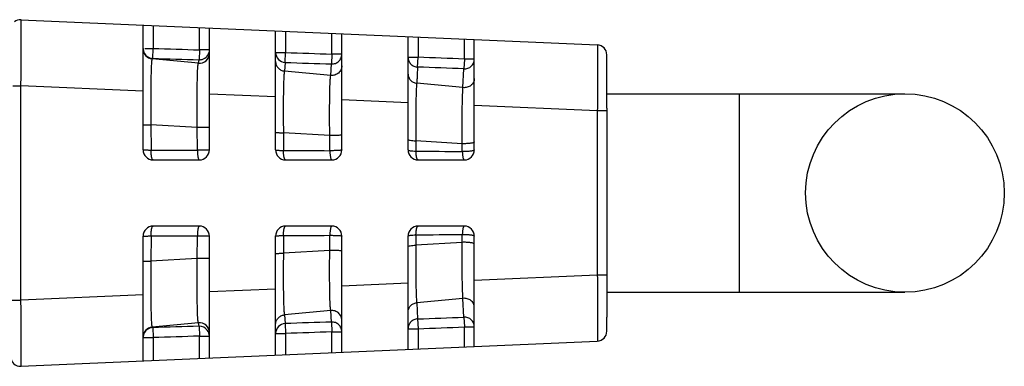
# Model space of a CAD drawing. Header units: millimetres. Extents: x 30 to 265, y 55 to 191.
# Tile 4 of 10: x 168 to 197, y 62 to 72. Entities that reach past the tile are written whole.
import ezdxf

# ---------------------------------------------------------------- set-up
doc = ezdxf.new("R2010")
doc.units = ezdxf.units.MM
doc.header["$LTSCALE"] = 16.335
doc.layers.add('00_COMPONENTS', color=7, linetype='CONTINUOUS')

msp = doc.modelspace()

# ---------------------------------------------------------------- linework, layer by layer
at = {"layer": '00_COMPONENTS', "color": 7}
for p, q in [((167.64, 72.083), (185.04, 71.324)), ((171.327, 68.147), (171.327, 71.922)), ((173.327, 68.147), (173.327, 71.835)), ((175.327, 68.147), (175.327, 71.748)), ((177.327, 68.147), (177.327, 71.66)), ((179.327, 68.147), (179.327, 71.573)), ((181.327, 68.147), (181.327, 71.486)), ((185.327, 70.597), (185.327, 71.024)), ((185.327, 69.847), (194.327, 69.847)), ((185.327, 69.414), (185.327, 64.28)), ((171.627, 67.847), (173.027, 67.847)), ((175.627, 67.847), (177.027, 67.847)), ((179.627, 67.847), (181.027, 67.847)), ((173.027, 65.847), (171.627, 65.847)), ((177.027, 65.847), (175.627, 65.847)), ((181.027, 65.847), (179.627, 65.847)), ((171.327, 61.772), (171.327, 65.547)), ((173.327, 61.859), (173.327, 65.547)), ((175.327, 61.946), (175.327, 65.547)), ((177.327, 62.034), (177.327, 65.547)), ((179.327, 62.121), (179.327, 65.547)), ((181.327, 62.208), (181.327, 65.547)), ((185.327, 63.847), (194.327, 63.847)), ((185.327, 62.67), (185.327, 63.097)), ((167.64, 61.611), (185.04, 62.37))]:
    msp.add_line(p, q, dxfattribs=at)
at = {"layer": '00_COMPONENTS', "color": 4}
for p, q in [((171.627, 71.909), (171.627, 71.214)), ((173.027, 71.172), (173.027, 71.848)), ((175.627, 71.735), (175.627, 71.091)), ((177.027, 71.044), (177.027, 71.673)), ((179.627, 71.56), (179.627, 70.949)), ((181.027, 70.893), (181.027, 71.499)), ((171.383, 71.214), (171.627, 71.214)), ((171.618, 70.914), (171.627, 71.214)), ((173.027, 71.172), (173.018, 70.872)), ((173.327, 71.172), (173.027, 71.172)), ((175.327, 71.091), (175.627, 71.091)), ((175.617, 70.791), (175.627, 71.091)), ((171.618, 70.914), (171.599, 70.897)), ((172.997, 70.768), (171.599, 70.897)), ((172.997, 70.768), (173.018, 70.872)), ((175.617, 70.791), (175.593, 70.529)), ((177.027, 71.044), (177.017, 70.745)), ((177.327, 71.044), (177.027, 71.044)), ((179.327, 70.949), (179.627, 70.949)), ((179.616, 70.651), (179.627, 70.949)), ((181.027, 70.893), (181.015, 70.597)), ((181.327, 70.893), (181.027, 70.893)), ((176.991, 70.4), (175.593, 70.529)), ((176.991, 70.4), (177.017, 70.745)), ((179.616, 70.651), (179.587, 70.161)), ((180.984, 70.032), (181.015, 70.597)), ((185.327, 69.414), (185.327, 70.597)), ((180.984, 70.032), (179.587, 70.161)), ((167.394, 70.085), (167.64, 70.085)), ((167.64, 63.609), (167.64, 70.085)), ((171.327, 69.924), (167.64, 70.085)), ((175.327, 69.75), (173.327, 69.837)), ((179.327, 69.575), (177.327, 69.662)), ((189.327, 69.847), (189.327, 63.847)), ((185.04, 69.326), (181.327, 69.488)), ((185.04, 69.326), (185.04, 64.368)), ((185.327, 69.326), (185.04, 69.326)), ((171.564, 68.908), (171.566, 68.146)), ((172.963, 68.823), (171.564, 68.908)), ((172.966, 68.142), (172.963, 68.823)), ((175.563, 68.665), (175.565, 68.133)), ((176.962, 68.58), (175.563, 68.665)), ((176.965, 68.126), (176.962, 68.58)), ((179.562, 68.422), (179.564, 68.111)), ((180.961, 68.337), (179.562, 68.422)), ((171.566, 68.146), (172.966, 68.142)), ((180.963, 68.1), (180.961, 68.337)), ((171.566, 65.548), (171.564, 64.786)), ((171.566, 65.548), (172.966, 65.552)), ((172.963, 64.871), (172.966, 65.552)), ((175.565, 65.561), (175.563, 65.029)), ((176.962, 65.114), (176.965, 65.568)), ((179.564, 65.583), (179.562, 65.272)), ((180.961, 65.356), (180.963, 65.594)), ((176.962, 65.114), (175.563, 65.029)), ((180.961, 65.356), (179.562, 65.272)), ((172.963, 64.871), (171.564, 64.786)), ((185.04, 64.368), (181.327, 64.206)), ((185.327, 64.368), (185.04, 64.368)), ((185.327, 64.28), (185.327, 63.097)), ((175.327, 63.944), (173.327, 63.857)), ((179.327, 64.119), (177.327, 64.032)), ((171.327, 63.77), (167.64, 63.609)), ((180.984, 63.662), (179.587, 63.533)), ((181.015, 63.097), (180.984, 63.662)), ((167.327, 63.609), (167.64, 63.609)), ((179.587, 63.533), (179.616, 63.043)), ((176.991, 63.294), (175.593, 63.165)), ((175.593, 63.165), (175.617, 62.903)), ((177.017, 62.949), (176.991, 63.294)), ((179.616, 63.043), (179.627, 62.745)), ((181.015, 63.097), (181.027, 62.801)), ((172.997, 62.926), (171.599, 62.797)), ((171.599, 62.797), (171.618, 62.78)), ((171.614, 62.784), (171.618, 62.78)), ((171.618, 62.78), (171.627, 62.48)), ((173.018, 62.822), (172.997, 62.926)), ((173.018, 62.822), (173.016, 62.83)), ((173.018, 62.822), (173.027, 62.522)), ((173.023, 62.822), (173.018, 62.822)), ((175.616, 62.912), (175.617, 62.903)), ((175.617, 62.903), (175.627, 62.603)), ((177.017, 62.949), (177.027, 62.65)), ((179.327, 62.745), (179.627, 62.745)), ((179.627, 62.745), (179.627, 62.134)), ((181.027, 62.801), (181.327, 62.801)), ((181.027, 62.195), (181.027, 62.801)), ((171.327, 62.48), (171.627, 62.48)), ((171.627, 62.48), (171.627, 61.785)), ((173.027, 61.846), (173.027, 62.522)), ((173.027, 62.522), (173.327, 62.522)), ((175.327, 62.603), (175.627, 62.603)), ((175.627, 62.603), (175.627, 61.959)), ((177.027, 62.021), (177.027, 62.65)), ((177.027, 62.65), (177.327, 62.65))]:
    msp.add_line(p, q, dxfattribs=at)
for points in [[(171.608, 70.905), (171.605, 70.903), (171.602, 70.9), (171.599, 70.897)], [(171.616, 70.912), (171.613, 70.909), (171.611, 70.907)], [(171.618, 70.914), (171.617, 70.913), (171.616, 70.912)], [(179.595, 70.3), (179.592, 70.256), (179.59, 70.21), (179.587, 70.161)], [(171.599, 62.797), (171.602, 62.794), (171.605, 62.792), (171.608, 62.79)], [(171.61, 62.787), (171.612, 62.786), (171.614, 62.784)]]:
    msp.add_lwpolyline(points, dxfattribs=at)
at = {"layer": '00_COMPONENTS', "color": 7}
msp.add_circle((194.327, 66.847), 3, dxfattribs=at)
for centre, start, end in [((167.627, 71.784), 87.5, 127.8431), ((185.027, 71.024), 0, 87.5), ((171.627, 68.147), 180, 270), ((173.027, 68.147), 270, 360), ((175.627, 68.147), 180, 270), ((177.027, 68.147), 270, 360), ((179.627, 68.147), 180, 270), ((181.027, 68.147), 270, 360), ((171.627, 65.547), 90, 180), ((173.027, 65.547), 0, 90), ((175.627, 65.547), 90, 180), ((177.027, 65.547), 0, 90), ((179.627, 65.547), 90, 180), ((181.027, 65.547), 0, 90), ((173.027, 62.522), 38.1622, 90.7492), ((173.027, 62.522), 0.0236, 38.1451), ((185.027, 62.67), 272.5, 360), ((167.627, 61.91), 180, 272.5)]:
    msp.add_arc(centre, 0.3, start, end, dxfattribs=at)
at = {"layer": '00_COMPONENTS', "color": 4}
for centre, radius, start, end in [((171.627, 71.214), 0.3, 179.9962, 209.4485), ((171.627, 71.196), 0.3, 180.0008, 264.667), ((173.027, 71.067), 0.3, 264.2739, 359.9539), ((175.627, 71.091), 0.3, 180.0355, 268.1684), ((173.027, 71.173), 0.301, 268.3494, 278.7067), ((162.201, -379.93), 451.215, 87.60871, 87.78662), ((159.458, -462.881), 533.913, 87.68607, 87.83633), ((159.461, 596.499), 533.837, 272.16371, 272.31399), ((171.627, 62.498), 0.3, 95.333, 179.9992), ((173.027, 62.627), 0.3, 0.0461, 95.7261), ((175.627, 62.603), 0.3, 91.8316, 179.9645), ((162.203, 513.556), 451.147, 272.21344, 272.39138), ((171.627, 62.48), 0.3, 150.5515, 180.0038)]:
    msp.add_arc(centre, radius, start, end, dxfattribs=at)
for points, knots in [([(167.64, 70.085), (167.641, 70.215), (167.642, 70.47), (167.644, 70.84), (167.645, 71.133), (167.645, 71.349), (167.646, 71.494), (167.645, 71.625), (167.645, 71.741), (167.645, 71.842), (167.644, 71.915), (167.644, 71.965), (167.643, 71.996), (167.643, 72.022), (167.642, 72.043), (167.642, 72.06), (167.642, 72.071), (167.641, 72.077), (167.641, 72.081), (167.641, 72.082), (167.64, 72.083), (167.64, 72.083)], [0, 0, 0, 0, 0.195069, 0.382696, 0.555559, 0.63439, 0.707097, 0.772994, 0.831431, 0.881855, 0.923789, 0.941442, 0.956833, 0.969924, 0.980678, 0.989071, 0.995091, 0.997208, 0.998728, 0.999653, 1, 1, 1, 1]), ([(171.366, 71.066), (171.391, 71.022), (171.465, 70.945), (171.567, 70.915), (171.618, 70.914)], [0, 0, 0, 0, 0.499863, 1, 1, 1, 1]), ([(185.04, 71.324), (185.04, 71.324), (185.041, 71.322), (185.041, 71.321), (185.041, 71.318), (185.042, 71.311), (185.042, 71.3), (185.042, 71.284), (185.043, 71.262), (185.043, 71.236), (185.044, 71.205), (185.044, 71.155), (185.045, 71.082), (185.045, 70.981), (185.045, 70.865), (185.046, 70.734), (185.045, 70.589), (185.045, 70.373), (185.044, 70.08), (185.042, 69.71), (185.041, 69.455), (185.04, 69.326)], [0, 0, 0, 0, 0.000347, 0.001272, 0.002792, 0.004908, 0.010927, 0.019321, 0.030077, 0.043172, 0.05857, 0.07623, 0.118179, 0.168628, 0.227077, 0.292983, 0.365689, 0.444506, 0.617332, 0.804927, 1, 1, 1, 1]), ([(171.599, 70.897), (171.598, 70.897), (171.595, 70.893), (171.593, 70.886), (171.59, 70.873), (171.586, 70.847), (171.582, 70.804), (171.577, 70.738), (171.573, 70.655), (171.569, 70.555), (171.566, 70.439), (171.563, 70.309), (171.561, 70.165), (171.559, 69.95), (171.558, 69.659), (171.559, 69.291), (171.562, 69.037), (171.564, 68.908)], [0, 0, 0, 0, 0.002058, 0.006133, 0.012462, 0.021089, 0.045213, 0.078365, 0.120289, 0.17066, 0.229002, 0.294741, 0.367244, 0.445833, 0.618251, 0.805365, 1, 1, 1, 1]), ([(172.963, 68.823), (172.962, 68.946), (172.959, 69.188), (172.958, 69.54), (172.959, 69.865), (172.962, 70.114), (172.966, 70.291), (172.969, 70.405), (172.972, 70.505), (172.976, 70.589), (172.981, 70.658), (172.985, 70.71), (172.99, 70.743), (172.994, 70.76), (172.996, 70.766), (172.997, 70.768)], [0, 0, 0, 0, 0.190091, 0.372765, 0.541602, 0.690669, 0.756166, 0.814853, 0.866193, 0.909728, 0.945103, 0.972053, 0.990364, 0.996249, 1, 1, 1, 1]), ([(175.327, 70.824), (175.327, 70.788), (175.341, 70.715), (175.398, 70.622), (175.486, 70.554), (175.557, 70.533), (175.593, 70.529)], [0, 0, 0, 0, 0.248843, 0.49833, 0.748774, 1, 1, 1, 1]), ([(177.017, 70.745), (177.057, 70.743), (177.138, 70.757), (177.241, 70.823), (177.311, 70.923), (177.327, 71.004), (177.327, 71.044)], [0, 0, 0, 0, 0.250294, 0.50042, 0.750299, 1, 1, 1, 1]), ([(179.327, 70.949), (179.327, 70.911), (179.342, 70.835), (179.406, 70.737), (179.501, 70.67), (179.577, 70.653), (179.616, 70.651)], [0, 0, 0, 0, 0.249126, 0.498756, 0.749108, 1, 1, 1, 1]), ([(181.015, 70.597), (181.055, 70.595), (181.136, 70.608), (181.24, 70.673), (181.311, 70.773), (181.327, 70.853), (181.327, 70.893)], [0, 0, 0, 0, 0.251493, 0.502147, 0.751532, 1, 1, 1, 1]), ([(175.593, 70.529), (175.591, 70.519), (175.587, 70.492), (175.58, 70.422), (175.573, 70.3), (175.567, 70.116), (175.562, 69.886), (175.559, 69.618), (175.558, 69.207), (175.56, 68.886), (175.563, 68.665)], [0, 0, 0, 0, 0.017283, 0.042266, 0.114358, 0.214049, 0.338321, 0.48339, 0.645149, 1, 1, 1, 1]), ([(177.327, 70.692), (177.327, 70.65), (177.309, 70.567), (177.232, 70.465), (177.119, 70.403), (177.033, 70.395), (176.991, 70.4)], [0, 0, 0, 0, 0.247342, 0.49635, 0.747551, 1, 1, 1, 1]), ([(176.962, 68.58), (176.96, 68.79), (176.958, 69.095), (176.959, 69.486), (176.962, 69.744), (176.966, 69.968), (176.972, 70.153), (176.98, 70.292), (176.986, 70.37), (176.991, 70.4)], [0, 0, 0, 0, 0.344843, 0.502659, 0.645412, 0.769556, 0.871805, 0.949357, 1, 1, 1, 1]), ([(179.327, 70.441), (179.327, 70.407), (179.34, 70.339), (179.397, 70.25), (179.482, 70.186), (179.551, 70.165), (179.587, 70.161)], [0, 0, 0, 0, 0.243769, 0.491006, 0.743379, 1, 1, 1, 1]), ([(179.587, 70.161), (179.583, 70.122), (179.577, 70.032), (179.567, 69.809), (179.56, 69.457), (179.558, 68.967), (179.56, 68.611), (179.562, 68.422)], [0, 0, 0, 0, 0.067179, 0.155125, 0.385839, 0.674413, 1, 1, 1, 1]), ([(181.327, 70.303), (181.327, 70.264), (181.308, 70.184), (181.228, 70.088), (181.113, 70.032), (181.026, 70.026), (180.984, 70.032)], [0, 0, 0, 0, 0.238545, 0.484479, 0.739761, 1, 1, 1, 1]), ([(180.961, 68.337), (180.96, 68.515), (180.958, 68.852), (180.96, 69.321), (180.968, 69.708), (180.977, 69.936), (180.984, 70.032)], [0, 0, 0, 0, 0.314712, 0.596725, 0.82982, 1, 1, 1, 1]), ([(171.327, 68.909), (171.327, 68.909), (171.328, 68.909), (171.33, 68.909), (171.333, 68.909), (171.337, 68.909), (171.345, 68.909), (171.354, 68.909), (171.371, 68.908), (171.396, 68.908), (171.431, 68.908), (171.471, 68.908), (171.516, 68.908), (171.547, 68.908), (171.564, 68.908)], [0, 0, 0, 0, 0.004637, 0.010384, 0.018388, 0.04107, 0.072499, 0.112487, 0.160834, 0.281091, 0.429747, 0.603017, 0.795339, 1, 1, 1, 1]), ([(173.327, 68.83), (173.327, 68.829), (173.323, 68.829), (173.319, 68.828), (173.309, 68.828), (173.297, 68.827), (173.28, 68.826), (173.253, 68.825), (173.212, 68.824), (173.157, 68.824), (173.095, 68.823), (173.03, 68.823), (172.985, 68.823), (172.963, 68.823)], [0, 0, 0, 0, 0.005604, 0.021071, 0.046428, 0.081473, 0.125742, 0.178659, 0.30789, 0.46264, 0.635348, 0.817713, 1, 1, 1, 1]), ([(175.327, 68.685), (175.327, 68.683), (175.335, 68.68), (175.346, 68.678), (175.368, 68.675), (175.395, 68.672), (175.43, 68.67), (175.487, 68.667), (175.531, 68.666), (175.563, 68.665)], [0, 0, 0, 0, 0.023229, 0.078631, 0.167103, 0.286806, 0.434428, 0.606318, 1, 1, 1, 1]), ([(177.327, 68.608), (177.327, 68.607), (177.325, 68.604), (177.315, 68.6), (177.293, 68.595), (177.258, 68.59), (177.212, 68.585), (177.156, 68.582), (177.072, 68.579), (177.007, 68.579), (176.962, 68.58)], [0, 0, 0, 0, 0.010014, 0.027419, 0.08929, 0.186568, 0.315065, 0.468501, 0.639479, 1, 1, 1, 1]), ([(179.327, 68.467), (179.327, 68.464), (179.332, 68.457), (179.355, 68.447), (179.401, 68.436), (179.474, 68.427), (179.531, 68.424), (179.562, 68.422)], [0, 0, 0, 0, 0.036135, 0.096566, 0.304543, 0.616985, 1, 1, 1, 1]), ([(181.327, 68.393), (181.327, 68.388), (181.321, 68.38), (181.31, 68.373), (181.29, 68.365), (181.258, 68.356), (181.212, 68.348), (181.156, 68.341), (181.071, 68.336), (181.006, 68.336), (180.961, 68.337)], [0, 0, 0, 0, 0.038646, 0.067933, 0.105159, 0.203284, 0.330446, 0.481073, 0.648268, 1, 1, 1, 1]), ([(171.327, 68.147), (171.327, 68.147), (171.328, 68.147), (171.33, 68.147), (171.333, 68.147), (171.337, 68.147), (171.345, 68.147), (171.355, 68.147), (171.371, 68.147), (171.397, 68.147), (171.432, 68.147), (171.473, 68.146), (171.518, 68.146), (171.55, 68.146), (171.566, 68.146)], [0, 0, 0, 0, 0.004601, 0.010322, 0.018303, 0.040978, 0.072496, 0.112685, 0.161192, 0.281587, 0.430308, 0.603132, 0.795204, 1, 1, 1, 1]), ([(171.627, 67.847), (171.623, 67.847), (171.612, 67.854), (171.602, 67.872), (171.592, 67.9), (171.583, 67.937), (171.576, 67.982), (171.568, 68.052), (171.566, 68.108), (171.566, 68.146)], [0, 0, 0, 0, 0.041964, 0.107203, 0.201411, 0.323318, 0.469537, 0.635198, 1, 1, 1, 1]), ([(173.327, 68.147), (173.327, 68.148), (173.323, 68.147), (173.319, 68.147), (173.309, 68.146), (173.297, 68.145), (173.281, 68.144), (173.262, 68.144), (173.24, 68.143), (173.206, 68.143), (173.158, 68.143), (173.097, 68.142), (173.032, 68.141), (172.988, 68.141), (172.966, 68.142)], [0, 0, 0, 0, 0.005355, 0.020712, 0.046068, 0.081049, 0.125279, 0.178154, 0.238972, 0.307018, 0.461588, 0.634479, 0.817438, 1, 1, 1, 1]), ([(172.966, 68.142), (172.966, 68.104), (172.968, 68.049), (172.976, 67.98), (172.983, 67.936), (172.992, 67.899), (173.002, 67.872), (173.012, 67.854), (173.023, 67.847), (173.027, 67.847)], [0, 0, 0, 0, 0.365464, 0.531, 0.676939, 0.798549, 0.892551, 0.957778, 1, 1, 1, 1]), ([(175.327, 68.147), (175.327, 68.146), (175.329, 68.145), (175.334, 68.144), (175.347, 68.142), (175.368, 68.14), (175.396, 68.138), (175.431, 68.136), (175.472, 68.134), (175.517, 68.133), (175.549, 68.133), (175.565, 68.133)], [0, 0, 0, 0, 0.006881, 0.021429, 0.076217, 0.164889, 0.284892, 0.432969, 0.604978, 0.796136, 1, 1, 1, 1]), ([(175.627, 67.847), (175.623, 67.847), (175.612, 67.853), (175.602, 67.871), (175.592, 67.897), (175.583, 67.932), (175.576, 67.975), (175.568, 68.043), (175.565, 68.096), (175.565, 68.133)], [0, 0, 0, 0, 0.042867, 0.108114, 0.201678, 0.32265, 0.467991, 0.633208, 1, 1, 1, 1]), ([(177.327, 68.147), (177.327, 68.146), (177.324, 68.145), (177.319, 68.142), (177.309, 68.14), (177.297, 68.137), (177.281, 68.136), (177.253, 68.133), (177.213, 68.13), (177.158, 68.128), (177.074, 68.126), (177.009, 68.124), (176.965, 68.126)], [0, 0, 0, 0, 0.007082, 0.023705, 0.049812, 0.085163, 0.129455, 0.182237, 0.310944, 0.46493, 0.636778, 1, 1, 1, 1]), ([(176.965, 68.126), (176.965, 68.09), (176.968, 68.038), (176.976, 67.972), (176.983, 67.93), (176.992, 67.896), (177.002, 67.87), (177.013, 67.853), (177.023, 67.847), (177.027, 67.847)], [0, 0, 0, 0, 0.367685, 0.532678, 0.677587, 0.798117, 0.891393, 0.956671, 1, 1, 1, 1]), ([(179.327, 68.147), (179.327, 68.144), (179.333, 68.139), (179.355, 68.131), (179.402, 68.122), (179.475, 68.115), (179.532, 68.112), (179.564, 68.111)], [0, 0, 0, 0, 0.031122, 0.089397, 0.297642, 0.612539, 1, 1, 1, 1]), ([(179.627, 67.847), (179.617, 67.847), (179.603, 67.866), (179.593, 67.892), (179.584, 67.925), (179.576, 67.964), (179.568, 68.027), (179.565, 68.077), (179.564, 68.111)], [0, 0, 0, 0, 0.106889, 0.199883, 0.319849, 0.464283, 0.629265, 1, 1, 1, 1]), ([(181.327, 68.147), (181.327, 68.143), (181.316, 68.133), (181.294, 68.124), (181.259, 68.116), (181.212, 68.109), (181.157, 68.104), (181.073, 68.099), (181.007, 68.098), (180.963, 68.101)], [0, 0, 0, 0, 0.033641, 0.098834, 0.196473, 0.324037, 0.475685, 0.644357, 1, 1, 1, 1]), ([(180.963, 68.101), (180.964, 68.067), (180.968, 68.019), (180.976, 67.959), (180.984, 67.921), (180.993, 67.89), (181.004, 67.865), (181.017, 67.847), (181.027, 67.847)], [0, 0, 0, 0, 0.371799, 0.53634, 0.680074, 0.799372, 0.891992, 1, 1, 1, 1]), ([(171.566, 65.548), (171.566, 65.586), (171.568, 65.641), (171.576, 65.712), (171.583, 65.757), (171.592, 65.794), (171.602, 65.822), (171.612, 65.84), (171.623, 65.847), (171.627, 65.847)], [0, 0, 0, 0, 0.364802, 0.530463, 0.676682, 0.798589, 0.892797, 0.958036, 1, 1, 1, 1]), ([(173.027, 65.847), (173.022, 65.847), (173.015, 65.843), (173.008, 65.834), (173.001, 65.819), (172.992, 65.795), (172.983, 65.758), (172.975, 65.714), (172.968, 65.644), (172.968, 65.589), (172.966, 65.552)], [0, 0, 0, 0, 0.044727, 0.07317, 0.108555, 0.202104, 0.323804, 0.469728, 0.634974, 1, 1, 1, 1]), ([(175.565, 65.561), (175.565, 65.598), (175.568, 65.651), (175.576, 65.719), (175.583, 65.762), (175.592, 65.797), (175.602, 65.823), (175.612, 65.841), (175.623, 65.847), (175.627, 65.847)], [0, 0, 0, 0, 0.366792, 0.532009, 0.67735, 0.798322, 0.891886, 0.957133, 1, 1, 1, 1]), ([(177.027, 65.847), (177.023, 65.847), (177.015, 65.843), (177.009, 65.835), (177.001, 65.821), (176.993, 65.798), (176.983, 65.764), (176.976, 65.722), (176.968, 65.656), (176.967, 65.604), (176.965, 65.568)], [0, 0, 0, 0, 0.045797, 0.074383, 0.109662, 0.202483, 0.323119, 0.468032, 0.632735, 1, 1, 1, 1]), ([(179.564, 65.583), (179.565, 65.617), (179.568, 65.667), (179.576, 65.73), (179.584, 65.769), (179.593, 65.802), (179.603, 65.828), (179.617, 65.847), (179.627, 65.847)], [0, 0, 0, 0, 0.370735, 0.535717, 0.680151, 0.800117, 0.893111, 1, 1, 1, 1]), ([(181.027, 65.847), (181.023, 65.847), (181.013, 65.842), (181.003, 65.826), (180.993, 65.804), (180.984, 65.773), (180.976, 65.735), (180.968, 65.675), (180.966, 65.627), (180.963, 65.593)], [0, 0, 0, 0, 0.047849, 0.111829, 0.203692, 0.322744, 0.466051, 0.629777, 1, 1, 1, 1]), ([(171.327, 65.547), (171.327, 65.547), (171.328, 65.547), (171.33, 65.547), (171.333, 65.547), (171.337, 65.547), (171.345, 65.547), (171.355, 65.547), (171.371, 65.547), (171.397, 65.547), (171.432, 65.547), (171.473, 65.548), (171.518, 65.548), (171.55, 65.548), (171.566, 65.548)], [0, 0, 0, 0, 0.004601, 0.010322, 0.018303, 0.040978, 0.072496, 0.112685, 0.161192, 0.281586, 0.430308, 0.603132, 0.795204, 1, 1, 1, 1]), ([(172.966, 65.552), (172.988, 65.552), (173.032, 65.552), (173.097, 65.552), (173.158, 65.551), (173.206, 65.551), (173.24, 65.55), (173.262, 65.55), (173.281, 65.55), (173.297, 65.549), (173.309, 65.549), (173.318, 65.548), (173.323, 65.548), (173.325, 65.548), (173.326, 65.547), (173.327, 65.547), (173.327, 65.547)], [0, 0, 0, 0, 0.182647, 0.365547, 0.53845, 0.693081, 0.761155, 0.821993, 0.874874, 0.919077, 0.953962, 0.979207, 0.988142, 0.994582, 0.998513, 1, 1, 1, 1]), ([(175.327, 65.547), (175.327, 65.548), (175.329, 65.549), (175.334, 65.55), (175.347, 65.552), (175.368, 65.554), (175.396, 65.556), (175.431, 65.558), (175.472, 65.56), (175.517, 65.561), (175.549, 65.561), (175.565, 65.561)], [0, 0, 0, 0, 0.006881, 0.02143, 0.076218, 0.164889, 0.284892, 0.432969, 0.604978, 0.796136, 1, 1, 1, 1]), ([(176.965, 65.568), (176.987, 65.568), (177.031, 65.568), (177.096, 65.568), (177.158, 65.566), (177.213, 65.564), (177.259, 65.561), (177.29, 65.557), (177.309, 65.554), (177.319, 65.552), (177.324, 65.55), (177.327, 65.548), (177.327, 65.547)], [0, 0, 0, 0, 0.181545, 0.362983, 0.534724, 0.68861, 0.817236, 0.914263, 0.949497, 0.975331, 0.991802, 1, 1, 1, 1]), ([(179.327, 65.547), (179.327, 65.55), (179.333, 65.555), (179.355, 65.563), (179.402, 65.572), (179.475, 65.579), (179.532, 65.582), (179.564, 65.583)], [0, 0, 0, 0, 0.031123, 0.089397, 0.297642, 0.612539, 1, 1, 1, 1]), ([(180.963, 65.593), (181.008, 65.595), (181.092, 65.595), (181.192, 65.588), (181.259, 65.578), (181.29, 65.57), (181.31, 65.563), (181.32, 65.558), (181.327, 65.551), (181.327, 65.547)], [0, 0, 0, 0, 0.355481, 0.675602, 0.803122, 0.900783, 0.937327, 0.965498, 1, 1, 1, 1]), ([(176.991, 63.294), (176.986, 63.324), (176.98, 63.402), (176.972, 63.541), (176.966, 63.726), (176.962, 63.95), (176.959, 64.207), (176.958, 64.599), (176.96, 64.904), (176.962, 65.114)], [0, 0, 0, 0, 0.05061, 0.128109, 0.23029, 0.354376, 0.497085, 0.654877, 1, 1, 1, 1]), ([(177.327, 65.086), (177.327, 65.087), (177.325, 65.09), (177.315, 65.094), (177.293, 65.099), (177.258, 65.104), (177.212, 65.109), (177.156, 65.112), (177.072, 65.115), (177.007, 65.115), (176.962, 65.114)], [0, 0, 0, 0, 0.010015, 0.02742, 0.089292, 0.18657, 0.315067, 0.468502, 0.63948, 1, 1, 1, 1]), ([(179.327, 65.227), (179.327, 65.23), (179.332, 65.237), (179.355, 65.247), (179.401, 65.258), (179.474, 65.267), (179.531, 65.27), (179.562, 65.272)], [0, 0, 0, 0, 0.036135, 0.096566, 0.304543, 0.616985, 1, 1, 1, 1]), ([(179.562, 65.272), (179.56, 65.083), (179.558, 64.727), (179.56, 64.238), (179.567, 63.885), (179.577, 63.662), (179.583, 63.572), (179.587, 63.533)], [0, 0, 0, 0, 0.32534, 0.613821, 0.844654, 0.932765, 1, 1, 1, 1]), ([(180.984, 63.662), (180.977, 63.758), (180.968, 63.986), (180.96, 64.373), (180.958, 64.842), (180.96, 65.179), (180.961, 65.356)], [0, 0, 0, 0, 0.170231, 0.403389, 0.68536, 1, 1, 1, 1]), ([(181.327, 65.301), (181.327, 65.306), (181.321, 65.314), (181.31, 65.321), (181.29, 65.329), (181.258, 65.338), (181.212, 65.346), (181.156, 65.353), (181.071, 65.358), (181.006, 65.358), (180.961, 65.356)], [0, 0, 0, 0, 0.038646, 0.067934, 0.10516, 0.203285, 0.330447, 0.481074, 0.648268, 1, 1, 1, 1]), ([(172.997, 62.926), (172.996, 62.928), (172.994, 62.934), (172.99, 62.951), (172.985, 62.984), (172.981, 63.036), (172.976, 63.105), (172.972, 63.189), (172.969, 63.289), (172.966, 63.403), (172.962, 63.58), (172.959, 63.829), (172.958, 64.154), (172.959, 64.506), (172.962, 64.748), (172.963, 64.871)], [0, 0, 0, 0, 0.003749, 0.009632, 0.027937, 0.054881, 0.090251, 0.133783, 0.18512, 0.243804, 0.309298, 0.45836, 0.627193, 0.809865, 1, 1, 1, 1]), ([(173.327, 64.864), (173.327, 64.865), (173.323, 64.865), (173.319, 64.866), (173.309, 64.866), (173.297, 64.867), (173.28, 64.868), (173.253, 64.869), (173.212, 64.87), (173.157, 64.87), (173.095, 64.871), (173.03, 64.871), (172.985, 64.871), (172.963, 64.871)], [0, 0, 0, 0, 0.005604, 0.021071, 0.046428, 0.081473, 0.125742, 0.178659, 0.30789, 0.46264, 0.635348, 0.817713, 1, 1, 1, 1]), ([(175.327, 65.009), (175.327, 65.011), (175.335, 65.014), (175.346, 65.016), (175.368, 65.019), (175.395, 65.022), (175.43, 65.024), (175.487, 65.027), (175.531, 65.028), (175.563, 65.029)], [0, 0, 0, 0, 0.023229, 0.07863, 0.167103, 0.286806, 0.434428, 0.606318, 1, 1, 1, 1]), ([(175.563, 65.029), (175.56, 64.808), (175.558, 64.487), (175.559, 64.076), (175.562, 63.808), (175.567, 63.579), (175.573, 63.395), (175.58, 63.272), (175.587, 63.202), (175.591, 63.175), (175.593, 63.165)], [0, 0, 0, 0, 0.354788, 0.51653, 0.661584, 0.785835, 0.885551, 0.957695, 0.982708, 1, 1, 1, 1]), ([(171.327, 64.785), (171.327, 64.785), (171.328, 64.785), (171.33, 64.785), (171.333, 64.785), (171.337, 64.785), (171.345, 64.785), (171.354, 64.785), (171.371, 64.786), (171.396, 64.786), (171.431, 64.786), (171.471, 64.786), (171.516, 64.786), (171.547, 64.786), (171.564, 64.786)], [0, 0, 0, 0, 0.004637, 0.010384, 0.018387, 0.04107, 0.072499, 0.112487, 0.160834, 0.281091, 0.429747, 0.603017, 0.795339, 1, 1, 1, 1]), ([(171.564, 64.786), (171.562, 64.657), (171.559, 64.403), (171.558, 64.035), (171.559, 63.744), (171.561, 63.529), (171.563, 63.385), (171.566, 63.255), (171.569, 63.139), (171.573, 63.039), (171.577, 62.956), (171.582, 62.89), (171.586, 62.847), (171.59, 62.821), (171.593, 62.808), (171.595, 62.801), (171.598, 62.797), (171.599, 62.797)], [0, 0, 0, 0, 0.194616, 0.381786, 0.554295, 0.632906, 0.70541, 0.771126, 0.829426, 0.87976, 0.921656, 0.954786, 0.978907, 0.987535, 0.993865, 0.997942, 1, 1, 1, 1]), ([(185.04, 64.368), (185.041, 64.239), (185.042, 63.984), (185.044, 63.614), (185.045, 63.321), (185.045, 63.105), (185.046, 62.96), (185.045, 62.829), (185.045, 62.712), (185.045, 62.612), (185.044, 62.539), (185.044, 62.489), (185.043, 62.458), (185.043, 62.432), (185.042, 62.41), (185.042, 62.394), (185.042, 62.383), (185.041, 62.376), (185.041, 62.373), (185.041, 62.372), (185.04, 62.37), (185.04, 62.37)], [0, 0, 0, 0, 0.195062, 0.382676, 0.555536, 0.634364, 0.707069, 0.772967, 0.831404, 0.881836, 0.923775, 0.941432, 0.956827, 0.969921, 0.980676, 0.98907, 0.99509, 0.997207, 0.998728, 0.999652, 1, 1, 1, 1]), ([(181.327, 63.391), (181.327, 63.43), (181.308, 63.51), (181.228, 63.606), (181.113, 63.662), (181.026, 63.668), (180.984, 63.662)], [0, 0, 0, 0, 0.238545, 0.484479, 0.739761, 1, 1, 1, 1]), ([(167.64, 61.611), (167.64, 61.611), (167.641, 61.612), (167.641, 61.613), (167.641, 61.617), (167.642, 61.623), (167.642, 61.634), (167.642, 61.651), (167.643, 61.672), (167.643, 61.698), (167.644, 61.729), (167.644, 61.779), (167.645, 61.852), (167.645, 61.953), (167.645, 62.069), (167.646, 62.201), (167.645, 62.345), (167.645, 62.561), (167.644, 62.854), (167.642, 63.224), (167.641, 63.479), (167.64, 63.609)], [0, 0, 0, 0, 0.000347, 0.001272, 0.002792, 0.004909, 0.010929, 0.019323, 0.03008, 0.043176, 0.058576, 0.076238, 0.11819, 0.168644, 0.227097, 0.29301, 0.365724, 0.444544, 0.617365, 0.804934, 1, 1, 1, 1]), ([(179.327, 63.253), (179.327, 63.287), (179.34, 63.355), (179.397, 63.444), (179.482, 63.508), (179.551, 63.529), (179.587, 63.533)], [0, 0, 0, 0, 0.243769, 0.491006, 0.743379, 1, 1, 1, 1]), ([(175.327, 62.87), (175.327, 62.906), (175.341, 62.979), (175.398, 63.072), (175.486, 63.14), (175.557, 63.161), (175.593, 63.165)], [0, 0, 0, 0, 0.248843, 0.49833, 0.748774, 1, 1, 1, 1]), ([(177.327, 63.002), (177.327, 63.043), (177.309, 63.127), (177.232, 63.229), (177.119, 63.291), (177.033, 63.299), (176.991, 63.294)], [0, 0, 0, 0, 0.247343, 0.49635, 0.747551, 1, 1, 1, 1]), ([(179.616, 63.043), (179.577, 63.041), (179.501, 63.024), (179.406, 62.957), (179.342, 62.859), (179.327, 62.783), (179.327, 62.745)], [0, 0, 0, 0, 0.250892, 0.501244, 0.750874, 1, 1, 1, 1]), ([(181.327, 62.801), (181.327, 62.841), (181.311, 62.921), (181.24, 63.021), (181.136, 63.086), (181.055, 63.099), (181.015, 63.097)], [0, 0, 0, 0, 0.248466, 0.497851, 0.748506, 1, 1, 1, 1]), ([(171.618, 62.78), (171.567, 62.779), (171.465, 62.749), (171.391, 62.672), (171.366, 62.628)], [0, 0, 0, 0, 0.500137, 1, 1, 1, 1]), ([(177.327, 62.65), (177.327, 62.69), (177.311, 62.771), (177.241, 62.871), (177.138, 62.937), (177.057, 62.951), (177.017, 62.949)], [0, 0, 0, 0, 0.249701, 0.49958, 0.749706, 1, 1, 1, 1])]:
    msp.add_open_spline(points, degree=3, knots=knots, dxfattribs=at)
for points in [[(171.627, 71.214), (172.094, 71.2), (172.56, 71.186), (173.027, 71.172)], [(175.627, 71.091), (176.094, 71.075), (176.56, 71.06), (177.027, 71.044)], [(171.618, 70.914), (172.085, 70.9), (172.551, 70.886), (173.018, 70.872)], [(175.617, 70.791), (176.084, 70.776), (176.55, 70.76), (177.017, 70.745)], [(175.565, 68.133), (176.032, 68.131), (176.498, 68.129), (176.965, 68.126)], [(179.564, 68.111), (180.03, 68.108), (180.497, 68.104), (180.963, 68.1)], [(175.565, 65.561), (176.032, 65.563), (176.498, 65.565), (176.965, 65.568)], [(179.564, 65.583), (180.03, 65.586), (180.497, 65.59), (180.963, 65.594)], [(173.018, 62.822), (172.551, 62.808), (172.085, 62.794), (171.618, 62.78)], [(177.017, 62.949), (176.55, 62.934), (176.084, 62.918), (175.617, 62.903)], [(173.027, 62.522), (172.56, 62.508), (172.094, 62.494), (171.627, 62.48)], [(177.027, 62.65), (176.56, 62.634), (176.094, 62.619), (175.627, 62.603)]]:
    msp.add_open_spline(points, degree=3, dxfattribs=at)
at = {"layer": '00_COMPONENTS', "color": 7}
msp.add_open_spline([(173.072, 70.876), (173.128, 70.884), (173.238, 70.935), (173.302, 71.038), (173.316, 71.093)], degree=3, knots=[0, 0, 0, 0, 0.500114, 1, 1, 1, 1], dxfattribs=at)

doc.saveas('drawing.dxf')
